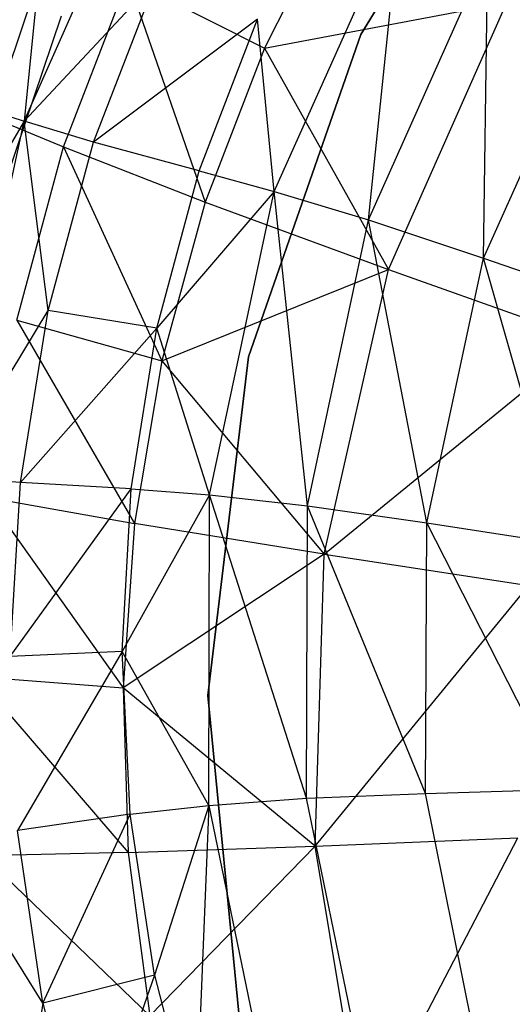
# Model space of a CAD drawing. Extents: x 1.3 to 51.4, y -26.2 to 21.9.
# Tile 11 of 53: x 3.433 to 3.902, y -7.179 to -6.243. Entities that reach past the tile are written whole.
import ezdxf

# ---------------------------------------------------------------- set-up
doc = ezdxf.new("R2010")
doc.units = 0
doc.header["$LTSCALE"] = 2.54
doc.layers.get('0').update_dxf_attribs({"color": 13, "linetype": 'CONTINUOUS'})

# ---------------------------------------------------------------- blocks, each defined once
blk = doc.blocks.new('ARES-205_STL')
at = {"color": 0}
for p, q in [((3.75775, -6.25727, 22.57295), (3.92798, -5.98118, 22.57295)), ((3.92798, -5.98118, 16.37295), (3.75775, -6.25727, 16.37295)), ((3.75775, -6.25727, 22.57295), (3.92798, -5.98118, 22.57295)), ((3.92798, -5.98118, 16.37295), (3.75775, -6.25727, 16.37295)), ((3.43746, -6.33967, 23.78869), (3.5781, -6.02274, 23.78885)), ((3.43746, -6.33967, 23.78869), (3.5781, -6.02274, 23.78885)), ((3.7367, -6.13064, 25.95711), (3.66613, -6.27046, 25.95735)), ((3.7367, -6.13064, 25.95711), (3.66613, -6.27046, 25.95735)), ((3.67532, -6.40647, 22.81947), (3.79594, -6.13733, 22.82037)), ((3.67532, -6.40647, 22.81947), (3.79594, -6.13733, 22.82037)), ((3.76496, -6.43337, 22.64255), (3.79594, -6.13733, 22.82037)), ((3.76496, -6.43337, 22.64255), (3.79594, -6.13733, 22.82037)), ((3.45575, -6.15755, 24.21588), (3.43746, -6.33967, 23.78869)), ((3.45575, -6.15755, 24.21588), (3.43746, -6.33967, 23.78869)), ((3.76496, -6.43337, 22.64255), (3.87855, -6.17974, 22.64263)), ((3.76496, -6.43337, 22.64255), (3.87855, -6.17974, 22.64263)), ((3.87464, -6.46989, 22.47004), (3.87855, -6.17974, 22.64263)), ((3.87464, -6.46989, 22.47004), (3.87855, -6.17974, 22.64263)), ((3.56306, -6.20539, 23.38066), (3.43746, -6.33967, 23.78869)), ((3.56306, -6.20539, 23.38066), (3.43746, -6.33967, 23.78869)), ((3.47505, -6.36414, 25.52718), (3.53626, -6.2049, 25.52721)), ((3.47505, -6.36414, 25.52718), (3.53626, -6.2049, 25.52721)), ((3.50355, -6.3598, 23.38061), (3.56306, -6.20539, 23.38066)), ((3.50355, -6.3598, 23.38061), (3.56306, -6.20539, 23.38066)), ((3.53626, -6.2049, 25.52721), (3.66613, -6.27046, 25.95735)), ((3.53626, -6.2049, 25.52721), (3.66613, -6.27046, 25.95735)), ((3.53626, -6.2049, 25.52721), (3.60982, -6.41655, 25.95759)), ((3.53626, -6.2049, 25.52721), (3.60982, -6.41655, 25.95759)), ((3.44328, -6.22753, 16.29295), (3.37629, -6.42584, 16.29295)), ((3.44328, -6.22753, 16.29295), (3.37629, -6.42584, 16.29295)), ((3.66613, -6.27046, 25.95735), (3.89661, -6.22699, 26.37755)), ((3.66613, -6.27046, 25.95735), (3.89661, -6.22699, 26.37755)), ((3.7842, -6.48067, 26.37831), (3.89661, -6.22699, 26.37755)), ((3.7842, -6.48067, 26.37831), (3.89661, -6.22699, 26.37755)), ((3.4071, -6.43429, 16.37295), (3.47291, -6.2395, 16.37295)), ((3.4071, -6.43429, 16.37295), (3.47291, -6.2395, 16.37295)), ((3.87464, -6.46989, 22.47004), (3.97955, -6.23506, 22.46836)), ((3.87464, -6.46989, 22.47004), (3.97955, -6.23506, 22.46836)), ((3.65962, -6.2427, 23.00111), (3.50355, -6.3598, 23.38061)), ((3.65962, -6.2427, 23.00111), (3.50355, -6.3598, 23.38061)), ((3.60388, -6.38695, 23.00066), (3.65962, -6.2427, 23.00111)), ((3.60388, -6.38695, 23.00066), (3.65962, -6.2427, 23.00111)), ((3.67532, -6.40647, 22.81947), (3.65962, -6.2427, 23.00111)), ((3.67532, -6.40647, 22.81947), (3.65962, -6.2427, 23.00111)), ((3.65086, -6.56351, 22.57295), (3.75775, -6.25727, 22.57295)), ((3.75775, -6.25727, 16.37295), (3.65086, -6.56351, 16.37295)), ((3.65086, -6.56351, 22.57295), (3.75775, -6.25727, 22.57295)), ((3.75775, -6.25727, 16.37295), (3.65086, -6.56351, 16.37295)), ((3.75775, -6.25727, 22.57295), (3.75775, -6.25727, 16.37295)), ((3.75775, -6.25727, 22.57295), (3.75775, -6.25727, 16.37295)), ((3.66613, -6.27046, 25.95735), (3.60982, -6.41655, 25.95759)), ((3.66613, -6.27046, 25.95735), (3.60982, -6.41655, 25.95759)), ((3.66613, -6.27046, 25.95735), (3.7842, -6.48067, 26.37831)), ((3.66613, -6.27046, 25.95735), (3.7842, -6.48067, 26.37831)), ((3.39153, -6.32493, 24.21557), (3.43746, -6.33967, 23.78869)), ((3.39153, -6.32493, 24.21557), (3.43746, -6.33967, 23.78869)), ((3.39872, -6.3325, 25.09049), (3.47505, -6.36414, 25.52718)), ((3.39872, -6.3325, 25.09049), (3.47505, -6.36414, 25.52718)), ((3.43746, -6.33967, 23.78869), (3.34473, -6.49799, 24.21525)), ((3.43746, -6.33967, 23.78869), (3.34473, -6.49799, 24.21525)), ((3.36398, -6.67853, 23.78853), (3.43746, -6.33967, 23.78869)), ((3.36398, -6.67853, 23.78853), (3.43746, -6.33967, 23.78869)), ((3.50355, -6.3598, 23.38061), (3.43746, -6.33967, 23.78869)), ((3.4604, -6.51956, 23.38057), (3.43746, -6.33967, 23.78869)), ((3.50355, -6.3598, 23.38061), (3.43746, -6.33967, 23.78869)), ((3.4604, -6.51956, 23.38057), (3.43746, -6.33967, 23.78869)), ((3.4604, -6.51956, 23.38057), (3.50355, -6.3598, 23.38061)), ((3.4604, -6.51956, 23.38057), (3.50355, -6.3598, 23.38061)), ((3.60388, -6.38695, 23.00066), (3.50355, -6.3598, 23.38061)), ((3.60388, -6.38695, 23.00066), (3.50355, -6.3598, 23.38061)), ((3.43044, -6.52881, 25.52716), (3.47505, -6.36414, 25.52718)), ((3.43044, -6.52881, 25.52716), (3.47505, -6.36414, 25.52718)), ((3.47505, -6.36414, 25.52718), (3.60982, -6.41655, 25.95759)), ((3.47505, -6.36414, 25.52718), (3.60982, -6.41655, 25.95759)), ((3.47505, -6.36414, 25.52718), (3.56847, -6.56753, 25.95783)), ((3.47505, -6.36414, 25.52718), (3.56847, -6.56753, 25.95783)), ((3.56368, -6.53627, 23.0002), (3.60388, -6.38695, 23.00066)), ((3.56368, -6.53627, 23.0002), (3.60388, -6.38695, 23.00066)), ((3.60388, -6.38695, 23.00066), (3.67532, -6.40647, 22.81947)), ((3.60388, -6.38695, 23.00066), (3.67532, -6.40647, 22.81947)), ((3.67532, -6.40647, 22.81947), (3.56368, -6.53627, 23.0002)), ((3.67532, -6.40647, 22.81947), (3.56368, -6.53627, 23.0002)), ((3.61376, -6.69489, 22.81857), (3.67532, -6.40647, 22.81947)), ((3.61376, -6.69489, 22.81857), (3.67532, -6.40647, 22.81947)), ((3.70692, -6.70514, 22.64248), (3.67532, -6.40647, 22.81947)), ((3.67532, -6.40647, 22.81947), (3.76496, -6.43337, 22.64255)), ((3.70692, -6.70514, 22.64248), (3.67532, -6.40647, 22.81947)), ((3.67532, -6.40647, 22.81947), (3.76496, -6.43337, 22.64255)), ((3.60982, -6.41655, 25.95759), (3.56847, -6.56753, 25.95783)), ((3.60982, -6.41655, 25.95759), (3.56847, -6.56753, 25.95783)), ((3.60982, -6.41655, 25.95759), (3.7842, -6.48067, 26.37831)), ((3.60982, -6.41655, 25.95759), (3.7842, -6.48067, 26.37831)), ((3.70692, -6.70514, 22.64248), (3.76496, -6.43337, 22.64255)), ((3.70692, -6.70514, 22.64248), (3.76496, -6.43337, 22.64255)), ((3.8207, -6.72138, 22.47172), (3.76496, -6.43337, 22.64255)), ((3.76496, -6.43337, 22.64255), (3.87464, -6.46989, 22.47004)), ((3.8207, -6.72138, 22.47172), (3.76496, -6.43337, 22.64255)), ((3.76496, -6.43337, 22.64255), (3.87464, -6.46989, 22.47004)), ((3.8207, -6.72138, 22.47172), (3.87464, -6.46989, 22.47004)), ((3.8207, -6.72138, 22.47172), (3.87464, -6.46989, 22.47004)), ((3.95172, -6.74156, 22.31123), (3.87464, -6.46989, 22.47004)), ((3.87464, -6.46989, 22.47004), (4.00091, -6.51386, 22.30808)), ((3.95172, -6.74156, 22.31123), (3.87464, -6.46989, 22.47004)), ((3.87464, -6.46989, 22.47004), (4.00091, -6.51386, 22.30808)), ((3.56847, -6.56753, 25.95783), (3.7842, -6.48067, 26.37831)), ((3.56847, -6.56753, 25.95783), (3.7842, -6.48067, 26.37831)), ((3.72275, -6.75112, 26.37906), (3.7842, -6.48067, 26.37831)), ((3.72275, -6.75112, 26.37906), (3.7842, -6.48067, 26.37831)), ((3.7842, -6.48067, 26.37831), (3.97249, -6.54766, 26.78659)), ((3.7842, -6.48067, 26.37831), (3.97249, -6.54766, 26.78659)), ((3.36398, -6.67853, 23.78853), (3.4604, -6.51956, 23.38057)), ((3.36398, -6.67853, 23.78853), (3.4604, -6.51956, 23.38057)), ((3.43388, -6.68296, 23.38053), (3.4604, -6.51956, 23.38057)), ((3.43388, -6.68296, 23.38053), (3.4604, -6.51956, 23.38057)), ((3.56368, -6.53627, 23.0002), (3.4604, -6.51956, 23.38057)), ((3.56368, -6.53627, 23.0002), (3.4604, -6.51956, 23.38057)), ((3.43044, -6.52881, 25.52716), (3.56847, -6.56753, 25.95783)), ((3.43044, -6.52881, 25.52716), (3.56847, -6.56753, 25.95783)), ((3.43044, -6.52881, 25.52716), (3.54235, -6.72189, 25.95807)), ((3.43044, -6.52881, 25.52716), (3.54235, -6.72189, 25.95807)), ((3.56368, -6.53627, 23.0002), (3.43388, -6.68296, 23.38053)), ((3.56368, -6.53627, 23.0002), (3.43388, -6.68296, 23.38053)), ((3.53927, -6.68903, 22.99975), (3.56368, -6.53627, 23.0002)), ((3.53927, -6.68903, 22.99975), (3.56368, -6.53627, 23.0002)), ((3.61376, -6.69489, 22.81857), (3.56368, -6.53627, 23.0002)), ((3.61376, -6.69489, 22.81857), (3.56368, -6.53627, 23.0002)), ((3.72275, -6.75112, 26.37906), (3.97249, -6.54766, 26.78659)), ((3.72275, -6.75112, 26.37906), (3.97249, -6.54766, 26.78659)), ((3.56847, -6.56753, 25.95783), (3.54235, -6.72189, 25.95807)), ((3.56847, -6.56753, 25.95783), (3.54235, -6.72189, 25.95807)), ((3.56847, -6.56753, 25.95783), (3.72275, -6.75112, 26.37906)), ((3.56847, -6.56753, 25.95783), (3.72275, -6.75112, 26.37906)), ((3.6123, -6.88557, 22.57295), (3.65086, -6.56351, 22.57295)), ((3.65086, -6.56351, 16.37295), (3.6123, -6.88557, 16.37295)), ((3.6123, -6.88557, 22.57295), (3.65086, -6.56351, 22.57295)), ((3.65086, -6.56351, 16.37295), (3.6123, -6.88557, 16.37295)), ((3.65086, -6.56351, 22.57295), (3.65086, -6.56351, 16.37295)), ((3.65086, -6.56351, 22.57295), (3.65086, -6.56351, 16.37295)), ((3.43388, -6.68296, 23.38053), (3.36398, -6.67853, 23.78853)), ((3.43388, -6.68296, 23.38053), (3.36398, -6.67853, 23.78853)), ((3.42412, -6.84826, 23.38049), (3.43388, -6.68296, 23.38053)), ((3.42412, -6.84826, 23.38049), (3.43388, -6.68296, 23.38053)), ((3.42412, -6.84826, 23.38049), (3.53927, -6.68903, 22.99975)), ((3.42412, -6.84826, 23.38049), (3.53927, -6.68903, 22.99975)), ((3.53927, -6.68903, 22.99975), (3.43388, -6.68296, 23.38053)), ((3.53927, -6.68903, 22.99975), (3.43388, -6.68296, 23.38053)), ((3.53074, -6.84355, 22.9993), (3.53927, -6.68903, 22.99975)), ((3.53074, -6.84355, 22.9993), (3.53927, -6.68903, 22.99975)), ((3.53927, -6.68903, 22.99975), (3.61376, -6.69489, 22.81857)), ((3.53927, -6.68903, 22.99975), (3.61376, -6.69489, 22.81857)), ((3.40275, -6.69714, 25.52714), (3.54235, -6.72189, 25.95807)), ((3.40275, -6.69714, 25.52714), (3.54235, -6.72189, 25.95807)), ((3.40275, -6.69714, 25.52714), (3.53165, -6.87807, 25.9583)), ((3.40275, -6.69714, 25.52714), (3.53165, -6.87807, 25.9583)), ((3.61376, -6.69489, 22.81857), (3.53074, -6.84355, 22.9993)), ((3.61376, -6.69489, 22.81857), (3.53074, -6.84355, 22.9993)), ((3.61303, -6.98996, 22.81769), (3.61376, -6.69489, 22.81857)), ((3.61303, -6.98996, 22.81769), (3.61376, -6.69489, 22.81857)), ((3.70609, -6.9831, 22.64241), (3.61376, -6.69489, 22.81857)), ((3.61376, -6.69489, 22.81857), (3.70692, -6.70514, 22.64248)), ((3.70609, -6.9831, 22.64241), (3.61376, -6.69489, 22.81857)), ((3.61376, -6.69489, 22.81857), (3.70692, -6.70514, 22.64248)), ((3.70609, -6.9831, 22.64241), (3.70692, -6.70514, 22.64248)), ((3.70609, -6.9831, 22.64241), (3.70692, -6.70514, 22.64248)), ((3.81929, -6.97854, 22.47335), (3.70692, -6.70514, 22.64248)), ((3.70692, -6.70514, 22.64248), (3.8207, -6.72138, 22.47172)), ((3.81929, -6.97854, 22.47335), (3.70692, -6.70514, 22.64248)), ((3.70692, -6.70514, 22.64248), (3.8207, -6.72138, 22.47172)), ((3.54235, -6.72189, 25.95807), (3.53165, -6.87807, 25.9583)), ((3.54235, -6.72189, 25.95807), (3.53165, -6.87807, 25.9583)), ((3.72275, -6.75112, 26.37906), (3.54235, -6.72189, 25.95807)), ((3.72275, -6.75112, 26.37906), (3.54235, -6.72189, 25.95807)), ((3.81929, -6.97854, 22.47335), (3.8207, -6.72138, 22.47172)), ((3.81929, -6.97854, 22.47335), (3.8207, -6.72138, 22.47172)), ((3.94949, -6.97442, 22.31428), (3.8207, -6.72138, 22.47172)), ((3.8207, -6.72138, 22.47172), (3.95172, -6.74156, 22.31123)), ((3.94949, -6.97442, 22.31428), (3.8207, -6.72138, 22.47172)), ((3.8207, -6.72138, 22.47172), (3.95172, -6.74156, 22.31123)), ((3.72275, -6.75112, 26.37906), (3.53165, -6.87807, 25.9583)), ((3.72275, -6.75112, 26.37906), (3.53165, -6.87807, 25.9583)), ((3.71443, -7.02851, 26.3798), (3.72275, -6.75112, 26.37906)), ((3.71443, -7.02851, 26.3798), (3.72275, -6.75112, 26.37906)), ((3.72275, -6.75112, 26.37906), (3.91777, -6.78091, 26.78731)), ((3.72275, -6.75112, 26.37906), (3.91777, -6.78091, 26.78731)), ((3.71443, -7.02851, 26.3798), (3.91777, -6.78091, 26.78731)), ((3.71443, -7.02851, 26.3798), (3.91777, -6.78091, 26.78731)), ((3.53074, -6.84355, 22.9993), (3.42412, -6.84826, 23.38049)), ((3.53074, -6.84355, 22.9993), (3.42412, -6.84826, 23.38049)), ((3.53074, -6.84355, 22.9993), (3.43125, -7.01371, 23.38045)), ((3.53074, -6.84355, 22.9993), (3.43125, -7.01371, 23.38045)), ((3.61303, -6.98996, 22.81769), (3.53074, -6.84355, 22.9993)), ((3.61303, -6.98996, 22.81769), (3.53074, -6.84355, 22.9993)), ((3.53819, -6.99815, 22.99887), (3.53074, -6.84355, 22.9993)), ((3.53819, -6.99815, 22.99887), (3.53074, -6.84355, 22.9993)), ((3.39213, -6.86736, 25.52711), (3.53165, -6.87807, 25.9583)), ((3.39213, -6.86736, 25.52711), (3.53165, -6.87807, 25.9583)), ((3.39213, -6.86736, 25.52711), (3.53655, -7.03451, 25.95853)), ((3.39213, -6.86736, 25.52711), (3.53655, -7.03451, 25.95853)), ((3.71443, -7.02851, 26.3798), (3.53165, -6.87807, 25.9583)), ((3.53165, -6.87807, 25.9583), (3.53655, -7.03451, 25.95853)), ((3.71443, -7.02851, 26.3798), (3.53165, -6.87807, 25.9583)), ((3.53165, -6.87807, 25.9583), (3.53655, -7.03451, 25.95853)), ((3.64387, -7.20839, 22.57295), (3.6123, -6.88557, 22.57295)), ((3.6123, -6.88557, 22.57295), (3.6123, -6.88557, 16.37295)), ((3.6123, -6.88557, 16.37295), (3.64387, -7.20839, 16.37295)), ((3.6123, -6.88557, 22.57295), (3.6123, -6.88557, 16.37295)), ((3.64387, -7.20839, 22.57295), (3.6123, -6.88557, 22.57295)), ((3.6123, -6.88557, 16.37295), (3.64387, -7.20839, 16.37295)), ((3.70609, -6.9831, 22.64241), (3.81929, -6.97854, 22.47335)), ((3.70609, -6.9831, 22.64241), (3.81929, -6.97854, 22.47335)), ((3.81929, -6.97854, 22.47335), (3.94949, -6.97442, 22.31428)), ((3.81929, -6.97854, 22.47335), (3.94949, -6.97442, 22.31428)), ((3.87025, -7.23038, 22.47487), (3.81929, -6.97854, 22.47335)), ((3.87025, -7.23038, 22.47487), (3.81929, -6.97854, 22.47335)), ((3.61303, -6.98996, 22.81769), (3.70609, -6.9831, 22.64241)), ((3.61303, -6.98996, 22.81769), (3.70609, -6.9831, 22.64241)), ((3.76222, -7.25526, 22.64234), (3.70609, -6.9831, 22.64241)), ((3.76222, -7.25526, 22.64234), (3.70609, -6.9831, 22.64241)), ((3.53819, -6.99815, 22.99887), (3.61303, -6.98996, 22.81769)), ((3.53819, -6.99815, 22.99887), (3.61303, -6.98996, 22.81769)), ((3.61303, -6.98996, 22.81769), (3.5616, -7.15117, 22.99845)), ((3.61303, -6.98996, 22.81769), (3.5616, -7.15117, 22.99845)), ((3.61303, -6.98996, 22.81769), (3.60044, -7.30114, 22.99805)), ((3.61303, -6.98996, 22.81769), (3.60044, -7.30114, 22.99805)), ((3.61303, -6.98996, 22.81769), (3.67286, -7.27899, 22.81688)), ((3.61303, -6.98996, 22.81769), (3.67286, -7.27899, 22.81688)), ((3.53819, -6.99815, 22.99887), (3.43125, -7.01371, 23.38045)), ((3.53819, -6.99815, 22.99887), (3.43125, -7.01371, 23.38045)), ((3.45527, -7.1776, 23.38041), (3.53819, -6.99815, 22.99887)), ((3.45527, -7.1776, 23.38041), (3.53819, -6.99815, 22.99887)), ((3.5616, -7.15117, 22.99845), (3.53819, -6.99815, 22.99887)), ((3.5616, -7.15117, 22.99845), (3.53819, -6.99815, 22.99887)), ((3.45527, -7.1776, 23.38041), (3.43125, -7.01371, 23.38045)), ((3.45527, -7.1776, 23.38041), (3.43125, -7.01371, 23.38045)), ((3.45527, -7.1776, 23.38041), (3.35995, -7.02527, 23.78838)), ((3.45527, -7.1776, 23.38041), (3.35995, -7.02527, 23.78838)), ((3.71443, -7.02851, 26.3798), (3.90727, -7.02062, 26.788)), ((3.71443, -7.02851, 26.3798), (3.90727, -7.02062, 26.788)), ((3.76015, -7.30279, 26.38048), (3.90727, -7.02062, 26.788)), ((3.76015, -7.30279, 26.38048), (3.90727, -7.02062, 26.788)), ((3.53655, -7.03451, 25.95853), (3.39874, -7.03764, 25.52709)), ((3.53655, -7.03451, 25.95853), (3.39874, -7.03764, 25.52709)), ((3.53655, -7.03451, 25.95853), (3.71443, -7.02851, 26.3798)), ((3.53655, -7.03451, 25.95853), (3.71443, -7.02851, 26.3798)), ((3.53655, -7.03451, 25.95853), (3.55712, -7.18966, 25.95875)), ((3.53655, -7.03451, 25.95853), (3.55712, -7.18966, 25.95875)), ((3.71443, -7.02851, 26.3798), (3.55712, -7.18966, 25.95875)), ((3.71443, -7.02851, 26.3798), (3.55712, -7.18966, 25.95875)), ((3.76015, -7.30279, 26.38048), (3.71443, -7.02851, 26.3798)), ((3.76015, -7.30279, 26.38048), (3.71443, -7.02851, 26.3798)), ((3.39874, -7.03764, 25.52709), (3.55712, -7.18966, 25.95875)), ((3.39874, -7.03764, 25.52709), (3.55712, -7.18966, 25.95875)), ((3.5616, -7.15117, 22.99845), (3.45527, -7.1776, 23.38041)), ((3.5616, -7.15117, 22.99845), (3.45527, -7.1776, 23.38041)), ((3.5616, -7.15117, 22.99845), (3.49569, -7.33835, 23.38037)), ((3.5616, -7.15117, 22.99845), (3.49569, -7.33835, 23.38037)), ((3.5616, -7.15117, 22.99845), (3.60044, -7.30114, 22.99805)), ((3.5616, -7.15117, 22.99845), (3.60044, -7.30114, 22.99805)), ((3.45527, -7.1776, 23.38041), (3.4256, -7.36572, 23.78824)), ((3.45527, -7.1776, 23.38041), (3.4256, -7.36572, 23.78824)), ((3.45527, -7.1776, 23.38041), (3.49569, -7.33835, 23.38037)), ((3.45527, -7.1776, 23.38041), (3.49569, -7.33835, 23.38037))]:
    blk.add_line(p, q, dxfattribs=at)

msp = doc.modelspace()

# ---------------------------------------------------------------- block references
at = {"color": 0}
msp.add_blockref('ARES-205_STL', (0, 0), dxfattribs=at)

doc.saveas('drawing.dxf')
